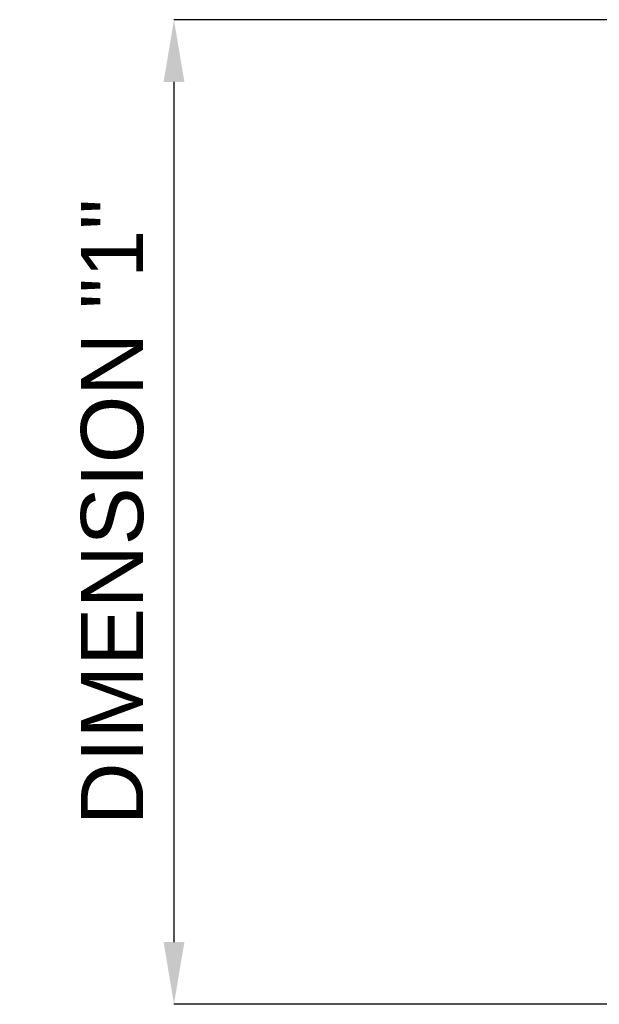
# Model space of a CAD drawing. Header units: millimetres. Extents: x 3925 to 5043, y -86 to 778.
# Tile 175 of 256: x 4216 to 4244, y 543 to 591. Entities that reach past the tile are written whole.
import ezdxf

# ---------------------------------------------------------------- set-up
doc = ezdxf.new("R2010")
doc.units = ezdxf.units.MM
doc.header["$LTSCALE"] = 46.255
doc.header["$PDMODE"] = 3
doc.header["$PDSIZE"] = 1
doc.layers.get('0').update_dxf_attribs({"linetype": 'CONTINUOUS'})
doc.layers.get('Defpoints').update_dxf_attribs({"linetype": 'CONTINUOUS'})
doc.styles.add('SLDTEXTSTYLE0', font='arialbd.ttf', dxfattribs={"height": 5.5})
doc.styles.add('SLDTEXTSTYLE2', font='arial.ttf')
doc.dimstyles.new('SLDDIMSTYLE1', dxfattribs={"dimtxt": 5.650301, "dimasz": 4.572, "dimexe": 0, "dimexo": 0.0625, "dimgap": 1.412575, "dimtad": 0, "dimtih": 1, "dimtoh": 1, "dimlfac": 3.5, "dimrnd": 1e-09, "dimzin": 4, "dimdsep": 46, "dimtxsty": 'SLDTEXTSTYLE0', "dimsah": 1, "dimcen": 0.09, "dimadec": 0, "dimazin": 1, "dimtol": 1, "dimtp": 0.8, "dimtm": 0.8, "dimtfac": 1, "dimtdec": 1, "dimtofl": 0, "dimtmove": 0, "dimatfit": 3, "dimfxl": 1, "dimfrac": 2, "dimtolj": 1, "dimarcsym": 0})

# ---------------------------------------------------------------- blocks, each defined once
blk = doc.blocks.new('*D141')
at = {"color": 0, "linetype": 'Continuous', "lineweight": -2}
for p, q in [((4316.821, 590.945), (4223.713, 590.945)), ((4223.713, 587.945), (4223.713, 546.445)), ((4316.821, 543.445), (4223.713, 543.445))]:
    blk.add_line(p, q, dxfattribs=at)
at = {"color": 0, "linetype": 'Continuous', "lineweight": 0}
for points in [[(4223.213, 587.945), (4224.213, 587.945), (4223.713, 590.945)], [(4223.213, 546.445), (4224.213, 546.445), (4223.713, 543.445)]]:
    blk.add_solid(points, dxfattribs=at)
at = {"layer": 'Defpoints', "color": 0, "linetype": 'Continuous', "lineweight": 0}
for p in [(4316.884, 590.945), (4223.713, 543.445), (4316.884, 543.445)]:
    blk.add_point(p, dxfattribs=at)
at = {"color": 0, "linetype": 'Continuous', "lineweight": 0, "insert": (4220.748, 567.195), "char_height": 3, "attachment_point": 5, "rotation": 90, "style": 'SLDTEXTSTYLE2'}
blk.add_mtext('\\A1;DIMENSION "1"', dxfattribs=at)

msp = doc.modelspace()

# ---------------------------------------------------------------- dimensions: what is measured, and where the dimension line sits
at = {"color": 2, "linetype": 'Continuous', "lineweight": 0}
dim = msp.add_linear_dim(base=(4223.7128, 543.4448), p1=(4316.8838, 590.9448), p2=(4316.8838, 543.4448), angle=90, text='DIMENSION "1"', dimstyle='SLDDIMSTYLE1', override={"dimtxt": 3, "dimasz": 3, "dimtad": 1, "dimtih": 0, "dimtoh": 0, "dimlfac": 4, "dimtxsty": 'SLDTEXTSTYLE2', "dimtol": 0, "dimtp": 0.2, "dimtm": 0.2}, dxfattribs=at)
dim.commit()
dim.dimension.update_dxf_attribs({"geometry": '*D141', "text_midpoint": (4223.7128, 567.1948), "dimtype": 160})

doc.saveas('drawing.dxf')
